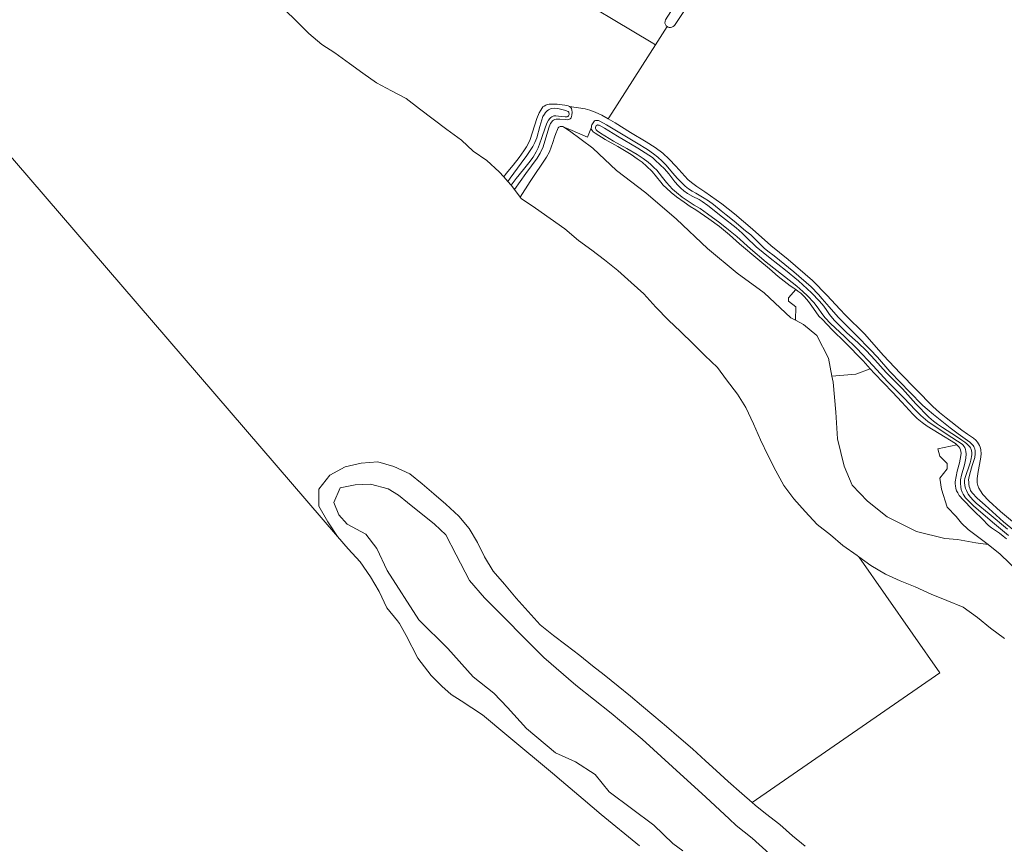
# Model space of a CAD drawing. Header units: metres. Extents: x 200176 to 205485, y 394066 to 399855.
# Tile 43 of 230: x 202077 to 202348, y 396188 to 396414. Entities that reach past the tile are written whole.
import ezdxf

# ---------------------------------------------------------------- set-up
doc = ezdxf.new("R2010")
doc.units = ezdxf.units.M
for name, color, linetype, lineweight in [('B-WE-GR-BOUWLAND-GV', 80, 'Continuous', 13), ('B-WE-GR-GRAS-GV', 60, 'Continuous', 13), ('B-WE-GR-HOUTWAL-GV', 40, 'Continuous', 13), ('B-WE-OG-WATER-GV', 130, 'Continuous', 18), ('B-WE-OG-WATER_GREPPEL-GV', 160, 'Continuous', 18), ('B-WE-OG-WATER_SLOOT-GV', 120, 'Continuous', 18)]:
    doc.layers.add(name, color=color, linetype=linetype, lineweight=lineweight)

msp = doc.modelspace()

# ---------------------------------------------------------------- linework, layer by layer
at = {"layer": 'B-WE-GR-BOUWLAND-GV', "flags": 128}
msp.add_lwpolyline([(202283.286, 396185.376), (202278.487, 396189.694), (202274.104, 396193.208), (202272.145, 396195.029), (202265.743, 396200.98), (202256.593, 396209.232), (202248.3, 396216.85), (202239.743, 396224.023), (202230.082, 396231.651), (202221.327, 396239.312), (202204.962, 396255.593), (202200.863, 396260.393), (202197.236, 396267.396), (202194.426, 396272.962), (202191.25, 396275.892), (202183.834, 396281.816), (202181.423, 396283.815), (202178.516, 396285.556), (202173.742, 396286.847), (202169.479, 396286.665), (202165.383, 396285.831), (202163.683, 396281.804), (202165.037, 396278.445), (202167.308, 396275.892), (202172.432, 396273.064), (202175.481, 396269.181), (202178.329, 396263.162), (202187.01, 396249.636), (202194.969, 396241.778), (202201.86, 396233.975), (202207.612, 396229.472), (202211.277, 396225.552), (202216.576, 396219.816), (202224.486, 396213.135), (202229.983, 396210.653), (202235.419, 396207.204), (202239.206, 396202.43), (202251.532, 396193.263), (202256.68, 396188.256), (202259.444, 396186.239)], dxfattribs=at)
at = {"layer": 'B-WE-GR-GRAS-GV', "flags": 128}
for points in [[(201942.564, 396674.893), (201984.235, 396617.843), (201996.151, 396601.275), (202012.891, 396547.401), (202083.126, 396505.605), (202111.147, 396488.74), (202137.678, 396473.642), (202189.324, 396444.071), (202225.634, 396423.155), (202250.778, 396408.098), (202251.963, 396407.412), (202255.15, 396412.433), (202254.929, 396412.588), (202254.781, 396412.769), (202254.594, 396413.111), (202254.531, 396413.363), (202254.577, 396413.851), (202254.693, 396414.229), (202267.64, 396434.479), (202282.616, 396457.701), (202291.592, 396471.636)], [(202150.092, 396417.099), (202153.376, 396413.855), (202156.761, 396410.464), (202160.369, 396407.492), (202163.871, 396405.152), (202167.904, 396402.227), (202171.575, 396399.632), (202175.381, 396396.973), (202179.462, 396394.749), (202183.476, 396392.609), (202187.129, 396389.844), (202190.894, 396386.967), (202194.674, 396384.153), (202198.671, 396381.255), (202201.868, 396378.171), (202205.673, 396375.64), (202209.058, 396372.506), (202210.292, 396371.128), (202210.921, 396372.035), (202212.835, 396374.333), (202214.541, 396376.481), (202215.832, 396378.279), (202216.563, 396379.405), (202217.009, 396380.176), (202217.561, 396381.419), (202219.372, 396387.128), (202220.036, 396388.709), (202220.442, 396389.46), (202220.766, 396389.928), (202221.061, 396390.317), (202221.387, 396390.572), (202221.802, 396390.817), (202222.187, 396390.959), (202222.762, 396391.087), (202224.913, 396391.091), (202227.071, 396390.863), (202227.995, 396390.626), (202228.353, 396390.45), (202232.672, 396389.782), (202233.902, 396389.471), (202235.423, 396388.891), (202237.227, 396388.105), (202238.971, 396387.077), (202240.01, 396388.581), (202251.963, 396407.412), (202250.778, 396408.098), (202225.634, 396423.155)], [(202262.786, 396421.067), (202257.134, 396412.668), (202256.805, 396412.45), (202256.466, 396412.268), (202256.059, 396412.149), (202255.724, 396412.148), (202255.463, 396412.212), (202255.15, 396412.433), (202251.963, 396407.412), (202240.01, 396388.581), (202238.971, 396387.077), (202240.913, 396385.933), (202245.079, 396383.351), (202249.421, 396380.788), (202251.891, 396379.213), (202253.946, 396377.609), (202255.742, 396375.968), (202257.552, 396374.072), (202260.865, 396370.423), (202261.841, 396369.56), (202263.266, 396368.466), (202265.491, 396367.073), (202270.155, 396363.741), (202273.637, 396360.983), (202278.59, 396356.789), (202283.655, 396352.318), (202288.338, 396348.467), (202295.025, 396342.669), (202299.073, 396338.603), (202302.606, 396334.835), (202304.101, 396333.18), (202309.3, 396328.112), (202314.575, 396322.143), (202319.124, 396317.261), (202323.522, 396312.769), (202328.099, 396308.105), (202329.924, 396306.481), (202331.759, 396305.006), (202336.064, 396301.659), (202337.574, 396300.583), (202339.252, 396299.429), (202339.9, 396298.883), (202340.365, 396298.366), (202340.66, 396297.912), (202340.892, 396297.432), (202341.058, 396296.967), (202341.246, 396296.299), (202341.363, 396295.081), (202341.19, 396293.647), (202340.538, 396290.286), (202340.303, 396288.376), (202340.258, 396287.711), (202340.296, 396287.156), (202340.479, 396286.449), (202340.762, 396285.756), (202341.158, 396284.971), (202341.804, 396284.023), (202343.481, 396282.27), (202346.652, 396279.316), (202352.682, 396274.277)], [(202352.682, 396274.277), (202346.652, 396279.316), (202343.481, 396282.27), (202341.804, 396284.023), (202341.158, 396284.971), (202340.762, 396285.756), (202340.479, 396286.449), (202340.296, 396287.156), (202340.258, 396287.711), (202340.303, 396288.376), (202340.538, 396290.286), (202341.19, 396293.647), (202341.363, 396295.081), (202341.246, 396296.299), (202341.058, 396296.967), (202340.892, 396297.432), (202340.66, 396297.912), (202340.365, 396298.366), (202339.9, 396298.883), (202339.252, 396299.429), (202337.574, 396300.583), (202336.064, 396301.659), (202331.759, 396305.006), (202329.924, 396306.481), (202328.099, 396308.105), (202323.522, 396312.769), (202319.124, 396317.261), (202314.575, 396322.143), (202309.3, 396328.112), (202304.101, 396333.18), (202302.606, 396334.835), (202299.073, 396338.603), (202295.025, 396342.669), (202288.338, 396348.467), (202283.655, 396352.318), (202278.59, 396356.789), (202273.637, 396360.983), (202270.155, 396363.741), (202265.491, 396367.073), (202263.266, 396368.466), (202261.841, 396369.56), (202260.865, 396370.423), (202257.552, 396374.072), (202255.742, 396375.968), (202253.946, 396377.609), (202251.891, 396379.213), (202249.421, 396380.788), (202245.079, 396383.351), (202240.913, 396385.933), (202238.971, 396387.077), (202237.227, 396388.105), (202235.423, 396388.891), (202233.902, 396389.471), (202232.672, 396389.782), (202228.353, 396390.45), (202228.677, 396390.169), (202228.863, 396389.868), (202228.964, 396389.472), (202229.048, 396388.863), (202229.003, 396388.104), (202228.937, 396387.668), (202228.79, 396387.364), (202228.564, 396387.105), (202228.352, 396386.96), (202228.109, 396386.869), (202227.698, 396386.826), (202227.143, 396386.847), (202225.669, 396387.001), (202224.698, 396386.995), (202224.297, 396386.908), (202223.966, 396386.742), (202223.704, 396386.522), (202223.478, 396386.288), (202223.115, 396385.745), (202222.793, 396384.865), (202221.857, 396381.825), (202221.095, 396379.361), (202220.308, 396377.625), (202219.485, 396376.251), (202216.385, 396372.061), (202214.803, 396369.83), (202213.208, 396367.683), (202214.782, 396365.604), (202217.549, 396369.898), (202222.043, 396376.532), (202222.869, 396378.028), (202223.729, 396380.537), (202224.235, 396382.043), (202224.61, 396383.027), (202225.029, 396384.14), (202225.224, 396384.588), (202225.441, 396384.817), (202225.787, 396384.954), (202226.119, 396384.981), (202226.526, 396384.944), (202226.793, 396384.827), (202228.455, 396384.099), (202233.243, 396382.074), (202234.338, 396384.812), (202234.42, 396385.165), (202234.517, 396385.418), (202234.659, 396385.717), (202234.821, 396386.01), (202235.057, 396386.289), (202235.249, 396386.489), (202235.476, 396386.575), (202235.699, 396386.651), (202235.873, 396386.657), (202236.056, 396386.653), (202236.304, 396386.615), (202236.672, 396386.464), (202238.523, 396385.386), (202246.723, 396380.451), (202249.734, 396378.657), (202251.406, 396377.475), (202252.566, 396376.576), (202253.744, 396375.492), (202254.805, 396374.413), (202256.669, 396372.144), (202257.907, 396370.82), (202259.449, 396369.255), (202260.14, 396368.565), (202260.973, 396367.882), (202261.989, 396367.216), (202263.072, 396366.634), (202265.359, 396365.304), (202266.476, 396364.569), (202267.913, 396363.554), (202270.028, 396361.817), (202271.345, 396360.686), (202273.512, 396359.012), (202276.704, 396356.332), (202278.122, 396355.249), (202280.382, 396352.953), (202281.822, 396351.588), (202282.823, 396350.776), (202284.502, 396349.485), (202286.033, 396348.285), (202289.901, 396345.1), (202294.653, 396340.95), (202296.668, 396338.864), (202297.678, 396337.685), (202299.676, 396335.448), (202302.063, 396332.641), (202303.621, 396331.119), (202307.174, 396327.607), (202310.866, 396323.816), (202312.902, 396321.647), (202316.312, 396317.725), (202319.336, 396314.587), (202321.576, 396312.258), (202325.317, 396308.447), (202326.495, 396307.38), (202328.268, 396305.905), (202332.826, 396302.307), (202335.081, 396300.607), (202338.291, 396298.313), (202338.806, 396297.833), (202339.161, 396297.44), (202339.32, 396297.19), (202339.459, 396296.917), (202339.595, 396296.543), (202339.69, 396295.993), (202339.762, 396295.164), (202339.623, 396294.126), (202338.884, 396291.906), (202338.269, 396289.699), (202337.947, 396288.488), (202337.896, 396287.974), (202337.942, 396287.342), (202337.991, 396286.855), (202338.105, 396286.229), (202338.238, 396285.717), (202338.479, 396285.102), (202338.88, 396284.412), (202340.227, 396282.954), (202342.422, 396281.02), (202347.47, 396276.456), (202352.064, 396272.747)]]:
    msp.add_lwpolyline(points, dxfattribs=at)
for points in [[(202234.338, 396384.812), (202233.243, 396382.074), (202228.455, 396384.099), (202226.793, 396384.827), (202228.312, 396383.781), (202234.786, 396379.023), (202241.206, 396372.93), (202249.312, 396366.73), (202257.718, 396359.585), (202266.253, 396351.455), (202274.355, 396344.739), (202281.744, 396339.355), (202289.141, 396332.506), (202290.386, 396331.834), (202290.5, 396335.5), (202288.5, 396337), (202288.5, 396338), (202290.526, 396340.216), (202289.939, 396340.643), (202288.915, 396341.261), (202285.666, 396343.834), (202283.213, 396345.945), (202280.067, 396348.531), (202275.042, 396352.726), (202272.313, 396355.256), (202269.507, 396357.498), (202266.612, 396359.616), (202263.016, 396362.12), (202261.478, 396363.057), (202259.82, 396364.171), (202257.727, 396365.689), (202256.277, 396366.824), (202254.93, 396368.01), (202254.047, 396368.901), (202253.383, 396369.66), (202250.998, 396372.624), (202249.496, 396374.086), (202248.309, 396375.144), (202246.919, 396376.102), (202245.286, 396377.251), (202241.572, 396379.502), (202238.144, 396381.377), (202235.376, 396383.119), (202234.828, 396383.507), (202234.528, 396383.877), (202234.392, 396384.173), (202234.335, 396384.515)], [(202336.861, 396271.283), (202339.919, 396270.771), (202343.295, 396270.239), (202337.796, 396274.411), (202336, 396276.101), (202334.5, 396278), (202332, 396280.5), (202330.5, 396285.5), (202330, 396288.5), (202332, 396291), (202332, 396292.5), (202330, 396294.5), (202329.5, 396296.5), (202334.717, 396297.653), (202334.309, 396297.977), (202329.808, 396300.758), (202326.578, 396302.734), (202325.193, 396303.756), (202323.772, 396304.872), (202322.624, 396306.064), (202319.603, 396309.341), (202316.997, 396312.065), (202312.074, 396317.193), (202310.934, 396318.475), (202307, 396317), (202300.399, 396316.47), (202300.707, 396314.846), (202301.42, 396306.556), (202301.908, 396299.241), (202303.756, 396291.764), (202305.949, 396286.554), (202310.119, 396282.202), (202315.596, 396277.837), (202323.626, 396273.798), (202331.409, 396271.917), (202334.906, 396271.61)]]:
    msp.add_lwpolyline(points, close=True, dxfattribs=at)
at = {"layer": 'B-WE-GR-HOUTWAL-GV', "flags": 128}
msp.add_lwpolyline([(202290.526, 396340.216), (202288.5, 396338), (202288.5, 396337), (202290.5, 396335.5), (202290.386, 396331.834), (202292.589, 396330.643), (202296.282, 396327.591), (202299.467, 396321.385), (202300.399, 396316.47), (202307, 396317), (202310.934, 396318.475), (202308.957, 396320.697), (202304.065, 396325.741), (202300.415, 396329.152), (202297.759, 396331.97), (202296.811, 396332.965), (202295.368, 396335.024), (202293.994, 396336.952), (202292.856, 396338.246), (202291.835, 396339.2), (202291.068, 396339.822)], close=True, dxfattribs=at)
msp.add_lwpolyline([(202348.345, 396271.811), (202347.438, 396272.573), (202346.357, 396273.379), (202345.271, 396274.1), (202344.245, 396274.812), (202343.408, 396275.481), (202342.819, 396276.067), (202342.185, 396276.732), (202338.976, 396279.913), (202336.415, 396282.534), (202335.351, 396283.756), (202334.945, 396284.413), (202334.599, 396285.04), (202334.421, 396285.658), (202334.297, 396286.357), (202334.254, 396286.921), (202334.231, 396287.437), (202334.771, 396290.41), (202335.435, 396292.645), (202335.818, 396294.666), (202335.844, 396295.291), (202335.821, 396295.786), (202335.728, 396296.217), (202335.527, 396296.691), (202335.257, 396297.076), (202334.717, 396297.653), (202329.5, 396296.5), (202330, 396294.5), (202332, 396292.5), (202332, 396291), (202330, 396288.5), (202330.5, 396285.5), (202332, 396280.5), (202334.5, 396278), (202336, 396276.101), (202337.796, 396274.411), (202343.295, 396270.239), (202346.617, 396267.575), (202351.735, 396262.644)], dxfattribs=at)
at = {"layer": 'B-WE-OG-WATER-GV', "flags": 128}
for points in [[(202247.522, 396187.597), (202237.05, 396196.232), (202232.138, 396200.39), (202224.948, 396206.475), (202224.218, 396207.082), (202211.135, 396217.965), (202204.459, 396223.564), (202198.646, 396227.406), (202195.85, 396229.092), (202193.267, 396231.359), (202190.331, 396234.303), (202186.733, 396239.051), (202183.538, 396245.26), (202181.644, 396248.559), (202181.101, 396249.29), (202178.226, 396252.858), (202176.09, 396257.344), (202173.684, 396261.445), (202170.859, 396265.477), (202167.562, 396269.046), (202164.655, 396272.492), (202012.452, 396449.399)], [(202012.452, 396449.399), (202164.655, 396272.492), (202162.202, 396276.188), (202162.023, 396276.458), (202159.5, 396280.756), (202159.494, 396285.443), (202162.539, 396289.328), (202166.71, 396291.598), (202171.139, 396292.574), (202175.716, 396292.96), (202180.134, 396291.698), (202184.532, 396289.679), (202187.863, 396286.942), (202191.116, 396284.156), (202194.406, 396281.318), (202198, 396278.042), (202200.828, 396274.633), (202203.047, 396270.851), (202204.975, 396266.889), (202207.415, 396262.981), (202210.524, 396259.367), (202213.719, 396255.575), (202216.971, 396251.87), (202220.26, 396248.224), (202223.968, 396245.33), (202227.293, 396242.756), (202231.151, 396239.789), (202234.675, 396237), (202237.89, 396234.486), (202241.729, 396231.42), (202245.057, 396228.637), (202248.069, 396226.106), (202251.459, 396223.254), (202254.934, 396220.288), (202258.321, 396217.435), (202262.086, 396214.225), (202265.652, 396210.935), (202268.61, 396208.236), (202271.901, 396205.251), (202275.652, 396201.948), (202278.51, 396199.435), (202330.04, 396235.1), (202307.825, 396266.867), (202307.339, 396267.219), (202303.346, 396269.983), (202300.028, 396272.951), (202296.372, 396275.799), (202293.082, 396279.289), (202289.971, 396282.779), (202287.207, 396286.484), (202284.99, 396290.464), (202282.861, 396294.617), (202280.783, 396299.007), (202278.843, 396303.341), (202276.793, 396307.894), (202274.471, 396311.528), (202271.447, 396315.425), (202268.958, 396318.801), (202265.539, 396322.162), (202262.334, 396325.373), (202258.823, 396328.706), (202255.541, 396331.832), (202252.046, 396335.395), (202248.754, 396339.047), (202245.26, 396342.145), (202241.57, 396345.445), (202237.994, 396348.416), (202234.466, 396351.034), (202230.846, 396353.712), (202227.081, 396356.872), (202223.056, 396359.744), (202219.005, 396362.6), (202215.067, 396365.228), (202214.782, 396365.604), (202213.208, 396367.683), (202212.309, 396368.87), (202212.293, 396368.892), (202211.417, 396369.87), (202210.292, 396371.128), (202209.058, 396372.506), (202205.673, 396375.64), (202201.868, 396378.171), (202198.671, 396381.255), (202194.674, 396384.153), (202190.894, 396386.967), (202187.129, 396389.844), (202183.476, 396392.609), (202179.462, 396394.749), (202175.381, 396396.973), (202171.575, 396399.632), (202167.904, 396402.227), (202163.871, 396405.152), (202160.369, 396407.492), (202156.761, 396410.464), (202153.376, 396413.855), (202150.092, 396417.099)], [(202348.561, 396274.517), (202343.567, 396278.703), (202340.002, 396281.571), (202339.14, 396282.426), (202338.421, 396283.242), (202337.836, 396284.083), (202337.322, 396285.091), (202337.036, 396285.656), (202336.844, 396286.456), (202336.811, 396287.277), (202336.831, 396287.812), (202336.923, 396288.408), (202337.253, 396289.469), (202337.96, 396291.587), (202338.373, 396292.665), (202338.571, 396293.444), (202338.847, 396294.861), (202338.834, 396295.54), (202338.752, 396296.003), (202338.666, 396296.395), (202338.437, 396296.806), (202338.213, 396297.114), (202337.805, 396297.532), (202337.438, 396297.858), (202336.872, 396298.311), (202336.079, 396298.864), (202334.569, 396299.941), (202330.781, 396302.339), (202329.339, 396303.329), (202328.314, 396304.079), (202326.962, 396305.24), (202323.44, 396308.901), (202321.246, 396311.346), (202319.803, 396312.962), (202318.015, 396314.747), (202315.24, 396317.477), (202312.143, 396320.914), (202309.842, 396323.398), (202307.546, 396325.659), (202304.53, 396328.328), (202301.971, 396330.781), (202301.021, 396331.814), (202299.713, 396333.396), (202299.038, 396334.451), (202298.142, 396335.707), (202297.008, 396336.995), (202294.801, 396339.32), (202291.183, 396342.607), (202287.615, 396345.555), (202283.479, 396348.873), (202279.595, 396351.929), (202276.857, 396354.586), (202275.74, 396355.734), (202274.124, 396357.159), (202270.304, 396360.126), (202266.36, 396363.262), (202264.767, 396364.408), (202263.906, 396364.96), (202262.213, 396365.8), (202260.786, 396366.605), (202259.735, 396367.302), (202258.882, 396368.014), (202258.173, 396368.812), (202257.253, 396369.797), (202255.592, 396371.937), (202254.434, 396373.326), (202253.27, 396374.488), (202251.894, 396375.732), (202251.1, 396376.423), (202250.107, 396377.146), (202247.124, 396379.046), (202241.537, 396382.314), (202237.925, 396384.528), (202236.532, 396385.287), (202236.232, 396385.364), (202236.064, 396385.379), (202235.919, 396385.363), (202235.821, 396385.318), (202235.697, 396385.205), (202235.561, 396384.955), (202235.488, 396384.662), (202235.509, 396384.443), (202235.545, 396384.254), (202235.662, 396384.049), (202235.938, 396383.749), (202236.813, 396383.117), (202240.465, 396380.921), (202244.098, 396378.972), (202246.9, 396377.275), (202248.539, 396376.141), (202249.944, 396375.173), (202250.682, 396374.524), (202251.53, 396373.751), (202252.278, 396372.983), (202252.978, 396372.16), (202253.903, 396371.016), (202255.013, 396369.6), (202256.656, 396367.802), (202257.738, 396366.852), (202259.304, 396365.544), (202262.61, 396363.415), (202264.257, 396362.439), (202266.27, 396360.99), (202269.627, 396358.544), (202271.96, 396356.626), (202274.253, 396354.807), (202278.009, 396351.386), (202282.366, 396347.737), (202287.346, 396343.774), (202290.769, 396341.13), (202292.415, 396339.689), (202293.672, 396338.502), (202295.415, 396336.643), (202296.574, 396335.108), (202297.634, 396333.663), (202298.534, 396332.467), (202299.96, 396330.913), (202303.805, 396327.313), (202307.209, 396324.024), (202311.727, 396319.26), (202315.692, 396315.038), (202320.169, 396310.522), (202323.32, 396307.127), (202324.792, 396305.68), (202326.737, 396304.002), (202332.011, 396300.438), (202336.108, 396297.804), (202336.413, 396297.533), (202336.638, 396297.247), (202336.863, 396296.886), (202337.07, 396296.352), (202337.198, 396295.778), (202337.252, 396295.109), (202337.195, 396293.989), (202336.776, 396292.117), (202335.928, 396289.28), (202335.708, 396287.975), (202335.674, 396287.107), (202335.766, 396285.997), (202335.914, 396285.344), (202336.147, 396284.602), (202336.419, 396284.043), (202337.064, 396283.116), (202337.978, 396282.175), (202339.276, 396280.88), (202344.506, 396276.423), (202348.878, 396272.759)], [(202347.734, 396244.469), (202343.96, 396247.318), (202340.39, 396250.219), (202336.38, 396253.121), (202331.93, 396254.87), (202327.606, 396256.658), (202323.238, 396258.662), (202319.087, 396260.285), (202315.076, 396262.129), (202311.052, 396264.528), (202307.825, 396266.867), (202330.04, 396235.1), (202278.51, 396199.435), (202279.279, 396198.758), (202282.183, 396196.505), (202286.095, 396193.478), (202289.558, 396190.323), (202293.03, 396187.535)]]:
    msp.add_lwpolyline(points, dxfattribs=at)
msp.add_lwpolyline([(202211.417, 396369.87), (202212.293, 396368.892), (202212.309, 396368.87), (202213.693, 396370.668), (202215.729, 396373.16), (202217.219, 396375.034), (202218.324, 396376.519), (202219.197, 396378.002), (202219.759, 396379.136), (202220.69, 396381.641), (202221.769, 396384.851), (202222.197, 396386.088), (202222.555, 396386.696), (202222.977, 396387.204), (202223.174, 396387.433), (202223.49, 396387.639), (202223.712, 396387.749), (202224.059, 396387.866), (202224.559, 396387.909), (202225.368, 396387.815), (202227.179, 396387.609), (202227.511, 396387.636), (202227.744, 396387.662), (202227.872, 396387.738), (202228.03, 396387.882), (202228.133, 396388.037), (202228.216, 396388.251), (202228.229, 396388.484), (202228.193, 396388.702), (202228.122, 396388.889), (202227.977, 396389.047), (202227.724, 396389.154), (202227.301, 396389.315), (202225.116, 396389.861), (202224.124, 396389.988), (202223.435, 396389.919), (202223.104, 396389.808), (202222.59, 396389.546), (202222.21, 396389.246), (202221.762, 396388.817), (202221.458, 396388.379), (202221.051, 396387.682), (202220.221, 396384.925), (202219.349, 396381.9), (202218.823, 396380.603), (202218.275, 396379.488), (202217.745, 396378.642), (202216.641, 396377.004), (202215.098, 396374.916), (202212.081, 396370.821)], close=True, dxfattribs=at)
at = {"layer": 'B-WE-OG-WATER_GREPPEL-GV', "flags": 128}
for points in [[(202291.592, 396471.636), (202282.616, 396457.701), (202267.64, 396434.479), (202254.693, 396414.229), (202254.577, 396413.851), (202254.531, 396413.363), (202254.594, 396413.111), (202254.781, 396412.769), (202254.929, 396412.588), (202255.15, 396412.433)], [(202255.15, 396412.433), (202255.463, 396412.212), (202255.724, 396412.148), (202256.059, 396412.149), (202256.466, 396412.268), (202256.805, 396412.45), (202257.134, 396412.668), (202262.786, 396421.067), (202278.864, 396445.574), (202294.659, 396470.034)]]:
    msp.add_lwpolyline(points, dxfattribs=at)
at = {"layer": 'B-WE-OG-WATER_SLOOT-GV', "flags": 128}
msp.add_lwpolyline([(202210.292, 396371.128), (202211.417, 396369.87), (202212.081, 396370.821), (202215.098, 396374.916), (202216.641, 396377.004), (202217.745, 396378.642), (202218.275, 396379.488), (202218.823, 396380.603), (202219.349, 396381.9), (202220.221, 396384.925), (202221.051, 396387.682), (202221.458, 396388.379), (202221.762, 396388.817), (202222.21, 396389.246), (202222.59, 396389.546), (202223.104, 396389.808), (202223.435, 396389.919), (202224.124, 396389.988), (202225.116, 396389.861), (202227.301, 396389.315), (202227.724, 396389.154), (202227.977, 396389.047), (202228.122, 396388.889), (202228.193, 396388.702), (202228.229, 396388.484), (202228.216, 396388.251), (202228.133, 396388.037), (202228.03, 396387.882), (202227.872, 396387.738), (202227.744, 396387.662), (202227.511, 396387.636), (202227.179, 396387.609), (202225.368, 396387.815), (202224.559, 396387.909), (202224.059, 396387.866), (202223.712, 396387.749), (202223.49, 396387.639), (202223.174, 396387.433), (202222.977, 396387.204), (202222.555, 396386.696), (202222.197, 396386.088), (202221.769, 396384.851), (202220.69, 396381.641), (202219.759, 396379.136), (202219.197, 396378.002), (202218.324, 396376.519), (202217.219, 396375.034), (202215.729, 396373.16), (202213.693, 396370.668), (202212.309, 396368.87), (202213.208, 396367.683), (202214.803, 396369.83), (202216.385, 396372.061), (202219.485, 396376.251), (202220.308, 396377.625), (202221.095, 396379.361), (202221.857, 396381.825), (202222.793, 396384.865), (202223.115, 396385.745), (202223.478, 396386.288), (202223.704, 396386.522), (202223.966, 396386.742), (202224.297, 396386.908), (202224.698, 396386.995), (202225.669, 396387.001), (202227.143, 396386.847), (202227.698, 396386.826), (202228.109, 396386.869), (202228.352, 396386.96), (202228.564, 396387.105), (202228.79, 396387.364), (202228.937, 396387.668), (202229.003, 396388.104), (202229.048, 396388.863), (202228.964, 396389.472), (202228.863, 396389.868), (202228.677, 396390.169), (202228.353, 396390.45), (202227.995, 396390.626), (202227.071, 396390.863), (202224.913, 396391.091), (202222.762, 396391.087), (202222.187, 396390.959), (202221.802, 396390.817), (202221.387, 396390.572), (202221.061, 396390.317), (202220.766, 396389.928), (202220.442, 396389.46), (202220.036, 396388.709), (202219.372, 396387.128), (202217.561, 396381.419), (202217.009, 396380.176), (202216.563, 396379.405), (202215.832, 396378.279), (202214.541, 396376.481), (202212.835, 396374.333), (202210.921, 396372.035)], close=True, dxfattribs=at)
for points in [[(202352.064, 396272.747), (202347.47, 396276.456), (202342.422, 396281.02), (202340.227, 396282.954), (202338.88, 396284.412), (202338.479, 396285.102), (202338.238, 396285.717), (202338.105, 396286.229), (202337.991, 396286.855), (202337.942, 396287.342), (202337.896, 396287.974), (202337.947, 396288.488), (202338.269, 396289.699), (202338.884, 396291.906), (202339.623, 396294.126), (202339.762, 396295.164), (202339.69, 396295.993), (202339.595, 396296.543), (202339.459, 396296.917), (202339.32, 396297.19), (202339.161, 396297.44), (202338.806, 396297.833), (202338.291, 396298.313), (202335.081, 396300.607), (202332.826, 396302.307), (202328.268, 396305.905), (202326.495, 396307.38), (202325.317, 396308.447), (202321.576, 396312.258), (202319.336, 396314.587), (202316.312, 396317.725), (202312.902, 396321.647), (202310.866, 396323.816), (202307.174, 396327.607), (202303.621, 396331.119), (202302.063, 396332.641), (202299.676, 396335.448), (202297.678, 396337.685), (202296.668, 396338.864), (202294.653, 396340.95), (202289.901, 396345.1), (202286.033, 396348.285), (202284.502, 396349.485), (202282.823, 396350.776), (202281.822, 396351.588), (202280.382, 396352.953), (202278.122, 396355.249), (202276.704, 396356.332), (202273.512, 396359.012), (202271.345, 396360.686), (202270.028, 396361.817), (202267.913, 396363.554), (202266.476, 396364.569), (202265.359, 396365.304), (202263.072, 396366.634), (202261.989, 396367.216), (202260.973, 396367.882), (202260.14, 396368.565), (202259.449, 396369.255), (202257.907, 396370.82), (202256.669, 396372.144), (202254.805, 396374.413), (202253.744, 396375.492), (202252.566, 396376.576), (202251.406, 396377.475), (202249.734, 396378.657), (202246.723, 396380.451), (202238.523, 396385.386), (202236.672, 396386.464), (202236.304, 396386.615), (202236.056, 396386.653), (202235.873, 396386.657), (202235.699, 396386.651), (202235.476, 396386.575), (202235.249, 396386.489), (202235.057, 396386.289), (202234.821, 396386.01), (202234.659, 396385.717), (202234.517, 396385.418), (202234.42, 396385.165), (202234.338, 396384.812), (202234.335, 396384.515), (202234.392, 396384.173), (202234.528, 396383.877), (202234.828, 396383.507), (202235.376, 396383.119), (202238.144, 396381.377), (202241.572, 396379.502), (202245.286, 396377.251), (202246.919, 396376.102), (202248.309, 396375.144), (202249.496, 396374.086), (202250.998, 396372.624), (202253.383, 396369.66), (202254.047, 396368.901), (202254.93, 396368.01), (202256.277, 396366.824), (202257.727, 396365.689), (202259.82, 396364.171), (202261.478, 396363.057), (202263.016, 396362.12), (202266.612, 396359.616), (202269.507, 396357.498), (202272.313, 396355.256), (202275.042, 396352.726), (202280.067, 396348.531), (202283.213, 396345.945), (202285.666, 396343.834), (202288.915, 396341.261), (202289.939, 396340.643), (202290.526, 396340.216), (202291.068, 396339.822), (202291.835, 396339.2), (202292.856, 396338.246), (202293.994, 396336.952), (202295.368, 396335.024), (202296.811, 396332.965), (202297.759, 396331.97), (202300.415, 396329.152), (202304.065, 396325.741), (202308.957, 396320.697), (202310.934, 396318.475), (202312.074, 396317.193), (202316.997, 396312.065), (202319.603, 396309.341), (202322.624, 396306.064), (202323.772, 396304.872), (202325.193, 396303.756), (202326.578, 396302.734), (202329.808, 396300.758), (202334.309, 396297.977), (202334.717, 396297.653), (202335.257, 396297.076), (202335.527, 396296.691), (202335.728, 396296.217), (202335.821, 396295.786), (202335.844, 396295.291), (202335.818, 396294.666), (202335.435, 396292.645), (202334.771, 396290.41), (202334.231, 396287.437), (202334.254, 396286.921), (202334.297, 396286.357), (202334.421, 396285.658), (202334.599, 396285.04), (202334.945, 396284.413), (202335.351, 396283.756), (202336.415, 396282.534), (202338.976, 396279.913), (202342.185, 396276.732), (202342.819, 396276.067), (202343.408, 396275.481), (202344.245, 396274.812), (202345.271, 396274.1), (202346.357, 396273.379), (202347.438, 396272.573), (202348.345, 396271.811)], [(202348.878, 396272.759), (202344.506, 396276.423), (202339.276, 396280.88), (202337.978, 396282.175), (202337.064, 396283.116), (202336.419, 396284.043), (202336.147, 396284.602), (202335.914, 396285.344), (202335.766, 396285.997), (202335.674, 396287.107), (202335.708, 396287.975), (202335.928, 396289.28), (202336.776, 396292.117), (202337.195, 396293.989), (202337.252, 396295.109), (202337.198, 396295.778), (202337.07, 396296.352), (202336.863, 396296.886), (202336.638, 396297.247), (202336.413, 396297.533), (202336.108, 396297.804), (202332.011, 396300.438), (202326.737, 396304.002), (202324.792, 396305.68), (202323.32, 396307.127), (202320.169, 396310.522), (202315.692, 396315.038), (202311.727, 396319.26), (202307.209, 396324.024), (202303.805, 396327.313), (202299.96, 396330.913), (202298.534, 396332.467), (202297.634, 396333.663), (202296.574, 396335.108), (202295.415, 396336.643), (202293.672, 396338.502), (202292.415, 396339.689), (202290.769, 396341.13), (202287.346, 396343.774), (202282.366, 396347.737), (202278.009, 396351.386), (202274.253, 396354.807), (202271.96, 396356.626), (202269.627, 396358.544), (202266.27, 396360.99), (202264.257, 396362.439), (202262.61, 396363.415), (202259.304, 396365.544), (202257.738, 396366.852), (202256.656, 396367.802), (202255.013, 396369.6), (202253.903, 396371.016), (202252.978, 396372.16), (202252.278, 396372.983), (202251.53, 396373.751), (202250.682, 396374.524), (202249.944, 396375.173), (202248.539, 396376.141), (202246.9, 396377.275), (202244.098, 396378.972), (202240.465, 396380.921), (202236.813, 396383.117), (202235.938, 396383.749), (202235.662, 396384.049), (202235.545, 396384.254), (202235.509, 396384.443), (202235.488, 396384.662), (202235.561, 396384.955), (202235.697, 396385.205), (202235.821, 396385.318), (202235.919, 396385.363), (202236.064, 396385.379), (202236.232, 396385.364), (202236.532, 396385.287), (202237.925, 396384.528), (202241.537, 396382.314), (202247.124, 396379.046), (202250.107, 396377.146), (202251.1, 396376.423), (202251.894, 396375.732), (202253.27, 396374.488), (202254.434, 396373.326), (202255.592, 396371.937), (202257.253, 396369.797), (202258.173, 396368.812), (202258.882, 396368.014), (202259.735, 396367.302), (202260.786, 396366.605), (202262.213, 396365.8), (202263.906, 396364.96), (202264.767, 396364.408), (202266.36, 396363.262), (202270.304, 396360.126), (202274.124, 396357.159), (202275.74, 396355.734), (202276.857, 396354.586), (202279.595, 396351.929), (202283.479, 396348.873), (202287.615, 396345.555), (202291.183, 396342.607), (202294.801, 396339.32), (202297.008, 396336.995), (202298.142, 396335.707), (202299.038, 396334.451), (202299.713, 396333.396), (202301.021, 396331.814), (202301.971, 396330.781), (202304.53, 396328.328), (202307.546, 396325.659), (202309.842, 396323.398), (202312.143, 396320.914), (202315.24, 396317.477), (202318.015, 396314.747), (202319.803, 396312.962), (202321.246, 396311.346), (202323.44, 396308.901), (202326.962, 396305.24), (202328.314, 396304.079), (202329.339, 396303.329), (202330.781, 396302.339), (202334.569, 396299.941), (202336.079, 396298.864), (202336.872, 396298.311), (202337.438, 396297.858), (202337.805, 396297.532), (202338.213, 396297.114), (202338.437, 396296.806), (202338.666, 396296.395), (202338.752, 396296.003), (202338.834, 396295.54), (202338.847, 396294.861), (202338.571, 396293.444), (202338.373, 396292.665), (202337.96, 396291.587), (202337.253, 396289.469), (202336.923, 396288.408), (202336.831, 396287.812), (202336.811, 396287.277), (202336.844, 396286.456), (202337.036, 396285.656), (202337.322, 396285.091), (202337.836, 396284.083), (202338.421, 396283.242), (202339.14, 396282.426), (202340.002, 396281.571), (202343.567, 396278.703), (202348.561, 396274.517)], [(202351.735, 396262.644), (202346.617, 396267.575), (202343.295, 396270.239), (202339.919, 396270.771), (202336.861, 396271.283), (202334.906, 396271.61), (202331.409, 396271.917), (202323.626, 396273.798), (202315.596, 396277.837), (202310.119, 396282.202), (202305.949, 396286.554), (202303.756, 396291.764), (202301.908, 396299.241), (202301.42, 396306.556), (202300.707, 396314.846), (202300.399, 396316.47), (202299.467, 396321.385), (202296.282, 396327.591), (202292.589, 396330.643), (202290.386, 396331.834), (202289.141, 396332.506), (202281.744, 396339.355), (202274.355, 396344.739), (202266.253, 396351.455), (202257.718, 396359.585), (202249.312, 396366.73), (202241.206, 396372.93), (202234.786, 396379.023), (202228.312, 396383.781), (202226.793, 396384.827), (202226.526, 396384.944), (202226.119, 396384.981), (202225.787, 396384.954), (202225.441, 396384.817), (202225.224, 396384.588), (202225.029, 396384.14), (202224.61, 396383.027), (202224.235, 396382.043), (202223.729, 396380.537), (202222.869, 396378.028), (202222.043, 396376.532), (202217.549, 396369.898), (202214.782, 396365.604), (202215.067, 396365.228), (202219.005, 396362.6), (202223.056, 396359.744), (202227.081, 396356.872), (202230.846, 396353.712), (202234.466, 396351.034), (202237.994, 396348.416), (202241.57, 396345.445), (202245.26, 396342.145), (202248.754, 396339.047), (202252.046, 396335.395), (202255.541, 396331.832), (202258.823, 396328.706), (202262.334, 396325.373), (202265.539, 396322.162), (202268.958, 396318.801), (202271.447, 396315.425), (202274.471, 396311.528), (202276.793, 396307.894), (202278.843, 396303.341), (202280.783, 396299.007), (202282.861, 396294.617), (202284.99, 396290.464), (202287.207, 396286.484), (202289.971, 396282.779), (202293.082, 396279.289), (202296.372, 396275.799), (202300.028, 396272.951), (202303.346, 396269.983), (202307.339, 396267.219), (202307.825, 396266.867), (202311.052, 396264.528), (202315.076, 396262.129), (202319.087, 396260.285), (202323.238, 396258.662), (202327.606, 396256.658), (202331.93, 396254.87), (202336.38, 396253.121), (202340.39, 396250.219), (202343.96, 396247.318), (202347.734, 396244.469)], [(202293.03, 396187.535), (202289.558, 396190.323), (202286.095, 396193.478), (202282.183, 396196.505), (202279.279, 396198.758), (202278.51, 396199.435), (202275.652, 396201.948), (202271.901, 396205.251), (202268.61, 396208.236), (202265.652, 396210.935), (202262.086, 396214.225), (202258.321, 396217.435), (202254.934, 396220.288), (202251.459, 396223.254), (202248.069, 396226.106), (202245.057, 396228.637), (202241.729, 396231.42), (202237.89, 396234.486), (202234.675, 396237), (202231.151, 396239.789), (202227.293, 396242.756), (202223.968, 396245.33), (202220.26, 396248.224), (202216.971, 396251.87), (202213.719, 396255.575), (202210.524, 396259.367), (202207.415, 396262.981), (202204.975, 396266.889), (202203.047, 396270.851), (202200.828, 396274.633), (202198, 396278.042), (202194.406, 396281.318), (202191.116, 396284.156), (202187.863, 396286.942), (202184.532, 396289.679), (202180.134, 396291.698), (202175.716, 396292.96), (202171.139, 396292.574), (202166.71, 396291.598), (202162.539, 396289.328), (202159.494, 396285.443), (202159.5, 396280.756), (202162.023, 396276.458), (202162.202, 396276.188), (202164.655, 396272.492), (202167.562, 396269.046), (202170.859, 396265.477), (202173.684, 396261.445), (202176.09, 396257.344), (202178.226, 396252.858), (202181.101, 396249.29), (202181.644, 396248.559), (202183.538, 396245.26), (202186.733, 396239.051), (202190.331, 396234.303), (202193.267, 396231.359), (202195.85, 396229.092), (202198.646, 396227.406), (202204.459, 396223.564), (202211.135, 396217.965), (202224.218, 396207.082), (202224.948, 396206.475), (202232.138, 396200.39), (202237.05, 396196.232), (202247.522, 396187.597)], [(202259.444, 396186.239), (202256.68, 396188.256), (202251.532, 396193.263), (202239.206, 396202.43), (202235.419, 396207.204), (202229.983, 396210.653), (202224.486, 396213.135), (202216.576, 396219.816), (202211.277, 396225.552), (202207.612, 396229.472), (202201.86, 396233.975), (202194.969, 396241.778), (202187.01, 396249.636), (202178.329, 396263.162), (202175.481, 396269.181), (202172.432, 396273.064), (202167.308, 396275.892), (202165.037, 396278.445), (202163.683, 396281.804), (202165.383, 396285.831), (202169.479, 396286.665), (202173.742, 396286.847), (202178.516, 396285.556), (202181.423, 396283.815), (202183.834, 396281.816), (202191.25, 396275.892), (202194.426, 396272.962), (202197.236, 396267.396), (202200.863, 396260.393), (202204.962, 396255.593), (202221.327, 396239.312), (202230.082, 396231.651), (202239.743, 396224.023), (202248.3, 396216.85), (202256.593, 396209.232), (202265.743, 396200.98), (202272.145, 396195.029), (202274.104, 396193.208), (202278.487, 396189.694), (202283.286, 396185.376)]]:
    msp.add_lwpolyline(points, dxfattribs=at)

doc.saveas('drawing.dxf')
